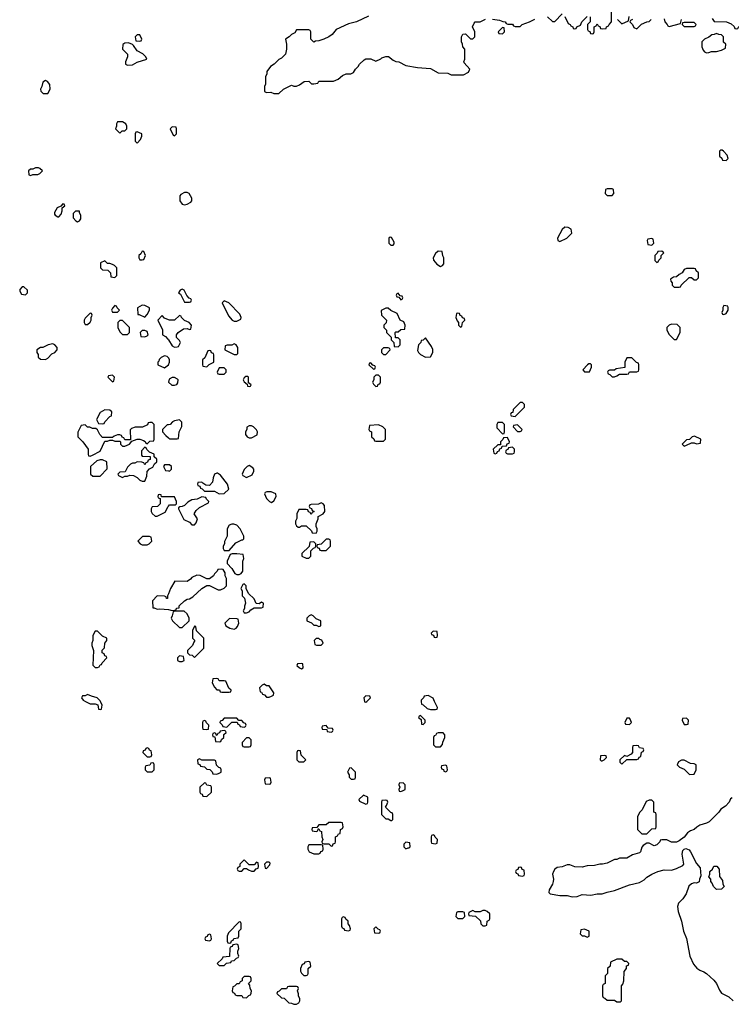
# Model space of a CAD drawing. Header units: inches. Extents: x 2789275 to 2951659, y 860290 to 1033804.
# Tile 96 of 256: x 2868804 to 2874530, y 977562 to 985488. Entities that reach past the tile are written whole.
import ezdxf

# ---------------------------------------------------------------- set-up
doc = ezdxf.new("R2010")
doc.units = ezdxf.units.IN
doc.header["$MEASUREMENT"] = 0
for name, color, linetype in [('C8967', 7, 'Continuous'), ('C8968', 7, 'Continuous'), ('C8977', 7, 'Continuous'), ('C8978', 7, 'Continuous')]:
    doc.layers.add(name, color=color, linetype=linetype)

msp = doc.modelspace()

# ---------------------------------------------------------------- linework, layer by layer
at = {"layer": 'C8967', "color": 2, "elevation": 2}
msp.add_lwpolyline([(2869334, 980000), (2869370, 979982), (2869410, 979982), (2869432.7, 979972.7), (2869438, 979938), (2869450, 979934), (2869462, 979938), (2869466, 979970), (2869452.7, 980000)], dxfattribs=at)
for points in [[(2869830, 979626), (2869818, 979622), (2869812.7, 979607.3), (2869798, 979602), (2869794, 979590), (2869830, 979554), (2869850, 979554), (2869862, 979558), (2869866, 979570), (2869862, 979602), (2869847.3, 979607.3), (2869842, 979622)], [(2869870, 979506), (2869858, 979502), (2869850, 979486), (2869818, 979482), (2869814, 979470), (2869814, 979450), (2869830, 979434), (2869870, 979434), (2869886, 979450), (2869886, 979490), (2869882, 979502)]]:
    msp.add_lwpolyline(points, close=True, dxfattribs=at)
at = {"layer": 'C8968', "color": 2, "elevation": 2}
for points in [[(2869770, 985366), (2869750, 985366), (2869734, 985350), (2869738, 985318), (2869770, 985314), (2869782, 985318), (2869786, 985330)], [(2869680.4, 985300.4), (2869650, 985298), (2869632.7, 985287.3), (2869632, 985250), (2869671.3, 985210), (2869671.1, 985188.9), (2869654, 985150), (2869654, 985130), (2869670, 985122), (2869710, 985124.7), (2869750, 985146), (2869826, 985170), (2869818, 985190), (2869793.6, 985213.6), (2869750, 985238), (2869720.4, 985280.4), (2869710, 985288)], [(2869010, 984998), (2868990, 984986), (2868982, 984950), (2868972, 984930), (2868972.7, 984912.7), (2868992.7, 984892.7), (2869030, 984894), (2869048, 984930), (2869047.3, 984967.3), (2869026, 984990)], [(2869630, 984666), (2869590, 984666), (2869582, 984650), (2869582, 984630), (2869574, 984610), (2869610, 984574), (2869627.3, 984592.7), (2869650, 984594), (2869666, 984610), (2869666, 984630), (2869658, 984650)], [(2869750, 984586), (2869738, 984582), (2869734, 984570), (2869734, 984510), (2869750, 984494), (2869776.4, 984523.6), (2869786, 984550), (2869786, 984570)], [(2868930, 984295.3), (2868910, 984286), (2868890, 984286), (2868874, 984270), (2868878, 984238), (2868890, 984234), (2868910, 984242), (2868950, 984242), (2868966, 984250), (2868986, 984270), (2868966, 984290), (2868954.6, 984294.6)], [(2869150, 984006), (2869134, 983986), (2869105.4, 983974.6), (2869083.6, 983936.4), (2869083.6, 983923.6), (2869090, 983914), (2869110, 983902), (2869118, 983902), (2869136.4, 983923.6), (2869146, 983950), (2869146, 983974), (2869166, 983990), (2869162, 984002)], [(2869252.7, 983947.3), (2869232.7, 983927.3), (2869232.7, 983892.7), (2869254, 983870), (2869270, 983862), (2869286, 983870), (2869295.3, 983884.7), (2869294.6, 983914.6), (2869286, 983934), (2869286, 983946)], [(2869790, 983626), (2869778, 983602), (2869762, 983590), (2869762, 983570), (2869770, 983554), (2869790, 983554), (2869802, 983558), (2869815.3, 983590), (2869802, 983622)], [(2869490, 983546), (2869454, 983530), (2869454, 983490), (2869470, 983474), (2869512.7, 983472.7), (2869534, 983450), (2869538, 983418), (2869570, 983414), (2869586, 983430), (2869586, 983490), (2869566, 983510), (2869550, 983518), (2869530, 983526), (2869510, 983526)], [(2868836.4, 983336.4), (2868823.6, 983336.4), (2868803.6, 983316.4), (2868803.6, 983303.6), (2868818, 983278), (2868850, 983274), (2868866, 983290), (2868866, 983310)], [(2869570, 983186), (2869550, 983166), (2869542, 983150), (2869550, 983134), (2869590, 983134), (2869606, 983150), (2869587.3, 983167.3), (2869582, 983182)], [(2869790, 983188.7), (2869752.7, 983167.3), (2869754, 983114), (2869766, 983114), (2869810, 983094), (2869830, 983114), (2869848, 983150), (2869847.3, 983167.3), (2869810, 983188)], [(2869370, 983126), (2869330, 983086), (2869322, 983070), (2869322, 983050), (2869330, 983034), (2869350, 983034), (2869370, 983054), (2869378, 983070), (2869378, 983090), (2869386, 983110), (2869382, 983122)], [(2869630, 983066), (2869610, 983066), (2869594, 983050), (2869594, 983010), (2869610, 982974), (2869630, 982954), (2869670, 982954), (2869686, 982970), (2869686, 983010)], [(2869810, 982986), (2869790, 982986), (2869774, 982970), (2869778, 982938), (2869810, 982934), (2869830, 982942), (2869838, 982950), (2869830, 982978)], [(2869070, 982878), (2869034, 982870), (2868990, 982848), (2868970, 982848), (2868942, 982830), (2868942, 982810), (2868951.6, 982791.6), (2868952.7, 982772.7), (2868970, 982754), (2869010, 982752), (2869030, 982762), (2869063.1, 982796.9), (2869086, 982810), (2869106, 982830), (2869106, 982850), (2869086, 982870)], [(2869550, 982626), (2869518, 982622), (2869514, 982610), (2869550, 982574), (2869562, 982578), (2869566, 982610)], [(2869490, 982348), (2869450, 982326), (2869422, 982270), (2869438, 982238), (2869470, 982234), (2869482, 982238), (2869488, 982252), (2869530, 982294), (2869542, 982298), (2869546, 982330), (2869530, 982346)], [(2869870, 982246), (2869850, 982246), (2869838, 982242), (2869832.7, 982227.3), (2869791.6, 982208.4), (2869732.7, 982207.3), (2869703.6, 982196.4), (2869692.7, 982187.3), (2869694, 982106), (2869650, 982106), (2869642, 982122), (2869627.3, 982127.3), (2869622, 982142), (2869610, 982146), (2869590, 982146), (2869563.6, 982136.4), (2869550, 982126), (2869470, 982126), (2869448.4, 982148.4), (2869430, 982186), (2869416.4, 982196.4), (2869390, 982198), (2869367.3, 982207.3), (2869348.4, 982208.4), (2869330, 982226), (2869298, 982222), (2869272.7, 982167.3), (2869272, 982130), (2869312, 982090), (2869354, 982030), (2869354, 981990), (2869358, 981978), (2869370, 981974), (2869390, 981982), (2869450, 982014), (2869490, 982094), (2869510, 982094), (2869530, 982102), (2869550, 982102), (2869570, 982094), (2869610, 982094), (2869614, 982090), (2869614, 982070), (2869630, 982054), (2869650, 982054), (2869686, 982070), (2869706, 982094), (2869750, 982112), (2869771.6, 982111.6), (2869799.6, 982099.6), (2869812.7, 982092.7), (2869818, 982078), (2869830, 982074), (2869850, 982094), (2869882, 982098), (2869886, 982110), (2869886, 982230)], [(2869810, 982046), (2869783.6, 982016.4), (2869783.6, 981983.6), (2869790, 981974), (2869852.7, 981972.7), (2869852.7, 981947.3), (2869838, 981942), (2869832.7, 981927.3), (2869818, 981922), (2869810, 981906), (2869802, 981922), (2869787.3, 981927.3), (2869750, 981928), (2869730, 981918), (2869710, 981918), (2869694, 981910), (2869670, 981886), (2869652.7, 981847.3), (2869610, 981846), (2869594, 981830), (2869598, 981818), (2869630, 981802), (2869650, 981814), (2869670, 981814), (2869690, 981822), (2869719.6, 981819.6), (2869750, 981802), (2869770, 981782), (2869790, 981774), (2869810, 981774), (2869827.3, 981812.7), (2869828.4, 981851.6), (2869847.3, 981872.7), (2869874.6, 981885.4), (2869887.3, 981912.7), (2869906, 981930), (2869906, 981950), (2869886, 981970), (2869886, 981990), (2869847.3, 982007.3), (2869827.3, 982027.3), (2869822, 982042)], [(2869470, 981946), (2869450, 981946), (2869423.6, 981936.4), (2869374, 981890), (2869374, 981830), (2869392.7, 981812.7), (2869450, 981814), (2869507.3, 981872.7), (2869506, 981930)], [(2869847.3, 981327.3), (2869792.7, 981327.3), (2869754, 981290), (2869774, 981270), (2869790, 981262), (2869830, 981262), (2869846, 981270), (2869866, 981290), (2869862, 981322)], [(2869430, 980566), (2869410, 980566), (2869392, 980530), (2869392, 980490), (2869384.7, 980470), (2869384.7, 980450), (2869398, 980410), (2869392.7, 980292.7), (2869410, 980274), (2869430, 980274), (2869442, 980278), (2869450, 980294), (2869462, 980298), (2869466, 980310), (2869506, 980350), (2869502, 980362), (2869490, 980366), (2869482, 980382), (2869466, 980390), (2869468.4, 980411.6), (2869487.3, 980432.7), (2869488, 980470), (2869506, 980490), (2869506, 980510), (2869470, 980526)]]:
    msp.add_lwpolyline(points, close=True, dxfattribs=at)
for points in [[(2870000, 983072.2), (2869970, 983086), (2869950, 983106), (2869914, 983070), (2869951.6, 982991.6), (2869954, 982950), (2869976.9, 982936.9), (2869996.9, 982916.9), (2870000, 982911.7)], [(2870000, 982766.7), (2869990, 982778), (2869970, 982782), (2869942, 982770), (2869926.4, 982753.6), (2869922, 982738), (2869914, 982730), (2869914, 982710), (2869970, 982684.7), (2870000, 982708.4)], [(2870000, 982227.7), (2869990, 982226), (2869954, 982190), (2869954, 982170), (2869979.6, 982139.6), (2870000, 982122.4)], [(2870000, 981906), (2869970, 981906), (2869962, 981890), (2869978, 981858), (2870000, 981855.2)], [(2870000, 981646), (2869946, 981646), (2869942, 981662), (2869930, 981666), (2869918, 981662), (2869914, 981650), (2869918, 981638), (2869934, 981634), (2869934, 981590), (2869911.6, 981568.4), (2869870, 981566), (2869862, 981550), (2869862, 981530), (2869870, 981514), (2869892.7, 981492.7), (2869910, 981492), (2869930, 981502), (2869975.3, 981524.7), (2869998, 981570), (2870000, 981572)], [(2870000, 980865), (2869994, 980850), (2869994, 980830), (2869986, 980830), (2869982, 980842), (2869968, 980848), (2869911.1, 980848.9), (2869872, 980810), (2869874, 980754), (2869886, 980754), (2869910, 980742), (2869930, 980744.7), (2869999.8, 980739.8), (2870000, 980739.7)], [(2869452.7, 980000), (2869450, 980006), (2869426, 980030), (2869381.2, 980041.2), (2869350, 980055.3), (2869330, 980046), (2869310, 980046), (2869302, 980030), (2869314, 980010), (2869334, 980000)]]:
    msp.add_lwpolyline(points, dxfattribs=at)
at = {"layer": 'C8977', "color": 2, "elevation": 2}
for points in [[(2871577.7, 980000), (2871578, 979998), (2871590, 979994), (2871596, 980000)], [(2872035.3, 980000), (2872038, 979978), (2872050, 979974), (2872083.6, 979943.6), (2872110, 979934), (2872150, 979934), (2872162, 979938), (2872166, 979950), (2872142.3, 980000)], [(2874536.9, 979223.1), (2874524.7, 979215.3), (2874512, 979190), (2874482, 979158), (2874447.1, 979132.9), (2874430, 979108), (2874351.3, 979030), (2874330, 979019), (2874276.9, 979003.1), (2874251.6, 978988.4), (2874231.6, 978968.4), (2874202, 978958), (2874178.8, 978941.2), (2874150, 978908.7), (2874110, 978878), (2874090, 978868), (2874050, 978868), (2874010, 978886), (2873970, 978886), (2873958, 978882), (2873954, 978870), (2873930, 978846), (2873910, 978838), (2873870, 978858), (2873850, 978858), (2873819.6, 978840.4), (2873810, 978826), (2873798, 978790), (2873790, 978782), (2873735.3, 978764.7), (2873690, 978739), (2873630, 978738), (2873610, 978728.7), (2873590, 978728), (2873530, 978699), (2873494, 978690), (2873470.8, 978689.2), (2873430, 978679), (2873370, 978677.2), (2873330, 978666.6), (2873270, 978669.3), (2873230, 978684), (2873210, 978684), (2873170, 978669.2), (2873130, 978662), (2873110.8, 978649.2), (2873098, 978630), (2873091.3, 978610), (2873098.8, 978570), (2873096, 978550), (2873090.8, 978530), (2873063.6, 978483.6), (2873062, 978462), (2873072, 978452), (2873150, 978438.8), (2873210, 978438.8), (2873250, 978426.8), (2873290, 978430.6), (2873330, 978446.8), (2873399.3, 978440.7), (2873450, 978450.6), (2873490, 978450.8), (2873530, 978466), (2873590, 978477.3), (2873710, 978524), (2873790, 978542), (2873830, 978564.7), (2873850, 978584.7), (2873890, 978610.8), (2873938, 978630), (2873990, 978644), (2874050, 978641), (2874090, 978654.8), (2874140.4, 978679.6), (2874149, 978691), (2874135.6, 978770), (2874139.3, 978800.7), (2874149.4, 978810.6), (2874164.8, 978815.2), (2874190, 978804.9), (2874201.6, 978790), (2874250, 978694.8), (2874280.7, 978660.7), (2874284.7, 978595.3), (2874274, 978570), (2874272.7, 978547.3), (2874250, 978538), (2874230, 978539), (2874210, 978532.7), (2874187.5, 978512.5), (2874166, 978450), (2874141, 978410), (2874104, 978376), (2874097.3, 978350), (2874102, 978310), (2874130, 978232), (2874145.5, 978150), (2874170, 978092), (2874197.3, 977950), (2874225.8, 977885.8), (2874253.2, 977853.2), (2874276.8, 977836.8), (2874310, 977824.7), (2874330, 977811.3), (2874390, 977756), (2874410.6, 977730), (2874434.8, 977674.8), (2874450.8, 977650.8), (2874510, 977622.8), (2874544.7, 977590)]]:
    msp.add_lwpolyline(points, dxfattribs=at)
for points in [[(2870290, 979846), (2870278, 979842), (2870274, 979830), (2870274, 979790), (2870278, 979778), (2870310, 979774), (2870322, 979778), (2870326, 979810), (2870307.3, 979827.3), (2870302, 979842)], [(2870550, 979866), (2870450, 979866), (2870432.7, 979847.3), (2870418, 979842), (2870414, 979830), (2870432.7, 979812.7), (2870438, 979798), (2870470, 979794), (2870510, 979834), (2870554, 979834), (2870558, 979818), (2870572.7, 979812.7), (2870578, 979798), (2870610, 979794), (2870622, 979798), (2870626, 979810), (2870622, 979822), (2870607.3, 979827.3), (2870590, 979846), (2870566, 979846)], [(2872030, 979886), (2872018, 979882), (2872014, 979870), (2872034, 979854), (2872038, 979818), (2872050, 979814), (2872066, 979830), (2872066, 979850)], [(2873710, 979866), (2873690, 979866), (2873674, 979830), (2873678, 979818), (2873710, 979814), (2873726, 979830), (2873716.4, 979856.4)], [(2874170, 979866), (2874138, 979862), (2874134, 979850), (2874150, 979814), (2874170, 979814), (2874182, 979818), (2874186, 979850)], [(2870450, 979766), (2870418, 979762), (2870412.7, 979747.3), (2870398, 979742), (2870390, 979726), (2870386, 979726), (2870382, 979742), (2870370, 979746), (2870358, 979742), (2870354, 979730), (2870358, 979718), (2870374, 979714), (2870378, 979678), (2870410, 979674), (2870422, 979678), (2870427.3, 979692.7), (2870446, 979710), (2870447.3, 979732.7), (2870466, 979750), (2870462, 979762)], [(2871270, 979806), (2871238, 979802), (2871234, 979790), (2871238, 979778), (2871274, 979774), (2871278, 979758), (2871310, 979754), (2871322, 979758), (2871326, 979770), (2871322, 979782), (2871286, 979786)], [(2872210, 979746), (2872170, 979746), (2872158, 979742), (2872150, 979726), (2872138, 979722), (2872134, 979710), (2872134, 979650), (2872150, 979634), (2872190, 979634), (2872207.3, 979652.7), (2872208.4, 979671.6), (2872226, 979710), (2872226, 979730)], [(2870650, 979706), (2870630, 979706), (2870594, 979670), (2870594, 979650), (2870598, 979638), (2870610, 979634), (2870650, 979634), (2870662, 979638), (2870666, 979650), (2870666, 979690)], [(2871050, 979606), (2871038, 979602), (2871034, 979590), (2871034, 979530), (2871050, 979514), (2871090, 979514), (2871106, 979530), (2871067.3, 979567.3), (2871062, 979602)], [(2873770, 979646), (2873738, 979642), (2873734, 979630), (2873734, 979590), (2873723.6, 979576.4), (2873690, 979558), (2873670, 979566), (2873634, 979530), (2873634, 979510), (2873650, 979494), (2873690, 979534), (2873770, 979534), (2873782, 979538), (2873787.3, 979552.7), (2873802, 979558), (2873807.3, 979592.7), (2873822, 979598), (2873826, 979610), (2873822, 979622), (2873790, 979626), (2873782, 979642)], [(2870250, 979538), (2870234, 979530), (2870238, 979498), (2870252.7, 979492.7), (2870258, 979478), (2870290, 979474), (2870310, 979454), (2870332.7, 979452.7), (2870352.7, 979432.7), (2870358, 979418), (2870390, 979414), (2870410, 979422), (2870426, 979430), (2870426, 979450), (2870422, 979462), (2870407.3, 979467.3), (2870387.3, 979487.3), (2870382, 979522), (2870370, 979526), (2870270, 979526)], [(2873510, 979566), (2873478, 979562), (2873474, 979530), (2873482, 979522), (2873490, 979522), (2873506, 979530), (2873526, 979550), (2873522, 979562)], [(2874150, 979526), (2874130, 979526), (2874105.4, 979514.6), (2874094, 979490), (2874114, 979470), (2874150, 979454), (2874192.7, 979412.7), (2874230, 979414), (2874246, 979450), (2874246, 979490), (2874230, 979498), (2874200.4, 979500.4)], [(2871470, 979466), (2871458, 979462), (2871442, 979430), (2871454, 979410), (2871454, 979390), (2871470, 979374), (2871490, 979374), (2871502, 979378), (2871506, 979390), (2871506, 979430)], [(2872230, 979486), (2872198, 979482), (2872194, 979470), (2872198, 979458), (2872212.7, 979452.7), (2872218, 979438), (2872230, 979434), (2872242, 979438), (2872246, 979450), (2872242, 979482)], [(2870290, 979346), (2870254, 979310), (2870254, 979270), (2870258, 979258), (2870272.7, 979252.7), (2870278, 979238), (2870310, 979234), (2870346, 979270), (2870346, 979310), (2870342, 979322), (2870310, 979326), (2870302, 979342)], [(2870810, 979386), (2870778, 979382), (2870774, 979370), (2870778, 979338), (2870810, 979334), (2870822, 979338), (2870826, 979350), (2870822, 979382)], [(2871890, 979346), (2871858, 979342), (2871854, 979330), (2871862, 979310), (2871854, 979290), (2871858, 979278), (2871870, 979274), (2871890, 979282), (2871906, 979290), (2871906, 979330)], [(2871570, 979246), (2871534, 979210), (2871538, 979198), (2871590, 979174), (2871602, 979178), (2871606, 979190), (2871606, 979230)], [(2871750, 979206), (2871718, 979202), (2871714, 979190), (2871714, 979090), (2871750, 979054), (2871770, 979054), (2871790, 979042), (2871798, 979042), (2871806, 979050), (2871806, 979090), (2871802, 979102), (2871790, 979106), (2871746, 979150), (2871756.4, 979163.6), (2871766, 979190), (2871762, 979202)], [(2873890, 979206), (2873870, 979206), (2873845.4, 979194.6), (2873812.7, 979127.3), (2873790, 979106), (2873774, 979070), (2873774, 978970), (2873810, 978934), (2873850, 978934), (2873890, 978974), (2873922, 978978), (2873926, 978990), (2873926, 979090), (2873922, 979102), (2873906, 979110), (2873906, 979190)], [(2871390, 979026), (2871290, 979026), (2871270, 979006), (2871210, 979006), (2871194, 978986), (2871158, 978982), (2871154, 978970), (2871158, 978958), (2871190, 978954), (2871202, 978958), (2871206, 978974), (2871210, 978974), (2871218, 978958), (2871232.7, 978952.7), (2871234, 978910), (2871242, 978890), (2871234, 978870), (2871238, 978858), (2871250, 978854), (2871290, 978854), (2871310, 978834), (2871322, 978838), (2871327.3, 978852.7), (2871342, 978858), (2871346, 978870), (2871346, 978910), (2871362, 978918), (2871370, 978934), (2871382, 978938), (2871386, 978970), (2871402, 978978), (2871406, 978990), (2871402, 979022)], [(2871910, 978866), (2871894, 978850), (2871894, 978830), (2871910, 978814), (2871930, 978822), (2871938, 978822), (2871946, 978830), (2871942, 978862)], [(2872130, 978926), (2872118, 978922), (2872114, 978910), (2872114, 978870), (2872118, 978858), (2872150, 978854), (2872162, 978858), (2872166, 978890), (2872147.3, 978907.3), (2872142, 978922)], [(2871230, 978846), (2871130, 978846), (2871122, 978830), (2871122, 978810), (2871134, 978790), (2871170, 978774), (2871210, 978774), (2871222, 978778), (2871227.3, 978792.7), (2871242, 978798), (2871246, 978810), (2871242, 978842)], [(2870610, 978726), (2870574, 978690), (2870574, 978670), (2870558, 978662), (2870554, 978650), (2870558, 978638), (2870570, 978634), (2870590, 978634), (2870610, 978654), (2870630, 978654), (2870643.6, 978643.6), (2870670, 978634), (2870690, 978634), (2870707.3, 978652.7), (2870722, 978658), (2870726, 978670), (2870722, 978702), (2870710, 978706), (2870690, 978686), (2870650, 978686)], [(2870810, 978706), (2870790, 978706), (2870774, 978690), (2870778, 978658), (2870790, 978654), (2870816.4, 978683.6), (2870818, 978698)], [(2872830, 978666), (2872818, 978662), (2872812.7, 978647.3), (2872798, 978642), (2872794, 978630), (2872798, 978618), (2872812.7, 978612.7), (2872818, 978598), (2872850, 978594), (2872862, 978598), (2872866, 978610), (2872862, 978642), (2872847.3, 978647.3), (2872842, 978662)], [(2874410, 978486), (2874386, 978510), (2874376.4, 978536.4), (2874366, 978550), (2874366, 978570), (2874348.4, 978588.4), (2874358, 978610), (2874358, 978630), (2874378, 978650), (2874390, 978674), (2874412.7, 978672.7), (2874431.1, 978651.1), (2874434, 978590), (2874459.6, 978559.6), (2874462, 978530), (2874471.3, 978511.3), (2874450, 978488)], [(2872370, 978306), (2872330, 978306), (2872318, 978302), (2872314, 978270), (2872330, 978254), (2872370, 978254), (2872386, 978270), (2872382, 978302)], [(2872550, 978318), (2872530, 978318), (2872510, 978306), (2872470, 978306), (2872450, 978318), (2872418, 978302), (2872414, 978290), (2872418, 978278), (2872472.7, 978272.7), (2872512.7, 978232.7), (2872514, 978210), (2872530, 978194), (2872550, 978194), (2872562, 978198), (2872566, 978230), (2872582, 978238), (2872586, 978250), (2872586, 978290), (2872566, 978310)], [(2871410, 978266), (2871398, 978262), (2871394, 978250), (2871394, 978190), (2871398, 978178), (2871412.7, 978172.7), (2871418, 978158), (2871450, 978154), (2871462, 978158), (2871466, 978170), (2871456.4, 978196.4), (2871446, 978210), (2871446, 978230), (2871427.3, 978247.3), (2871422, 978262)], [(2870570, 978226), (2870483.6, 978136.4), (2870474, 978110), (2870474, 978070), (2870478, 978058), (2870490, 978054), (2870502, 978058), (2870507.3, 978072.7), (2870522, 978078), (2870527.3, 978092.7), (2870562, 978098), (2870566, 978110), (2870566, 978150), (2870586, 978170), (2870586, 978210), (2870582, 978222)], [(2871670, 978186), (2871654, 978170), (2871658, 978138), (2871690, 978134), (2871702, 978138), (2871706, 978150), (2871702, 978162), (2871687.3, 978167.3)], [(2873350, 978166), (2873318, 978162), (2873314, 978130), (2873330, 978114), (2873350, 978114), (2873370, 978102), (2873386, 978110), (2873386, 978150)], [(2870330, 978126), (2870318, 978122), (2870312.7, 978107.3), (2870298, 978102), (2870294, 978090), (2870298, 978078), (2870330, 978074), (2870342, 978078), (2870346, 978090), (2870342, 978122)], [(2870550, 978046), (2870518, 978042), (2870512.7, 978027.3), (2870498, 978022), (2870494, 978010), (2870492.7, 977947.3), (2870438, 977942), (2870432.7, 977927.3), (2870394, 977890), (2870410, 977874), (2870450, 977874), (2870467.3, 977892.7), (2870502, 977898), (2870507.3, 977912.7), (2870530, 977914), (2870547.3, 977932.7), (2870562, 977938), (2870566, 977950), (2870558, 977970), (2870558, 977990), (2870566, 978010), (2870562, 978042)], [(2873650, 977926), (2873610, 977926), (2873558, 977902), (2873554, 977870), (2873534, 977850), (2873534, 977810), (2873514, 977790), (2873514, 977730), (2873498, 977722), (2873494, 977710), (2873494, 977630), (2873498, 977618), (2873512.7, 977612.7), (2873530, 977594), (2873590, 977594), (2873610, 977582), (2873630, 977582), (2873638, 977582), (2873646, 977590), (2873646, 977710), (2873656.4, 977723.6), (2873666, 977750), (2873667.3, 977827.3), (2873686, 977850), (2873687.3, 977872.7), (2873702, 977878), (2873706, 977890), (2873690, 977906), (2873670, 977906)], [(2871130, 977906), (2871098, 977902), (2871092.7, 977887.3), (2871078, 977882), (2871062, 977850), (2871062, 977830), (2871070, 977814), (2871090, 977794), (2871110, 977794), (2871122, 977798), (2871126, 977810), (2871126, 977850), (2871146, 977870), (2871142, 977902)], [(2870650, 977786), (2870610, 977786), (2870594, 977770), (2870594, 977750), (2870578, 977742), (2870570, 977726), (2870550, 977726), (2870532.7, 977707.3), (2870518, 977702), (2870514, 977670), (2870518, 977658), (2870532.7, 977652.7), (2870538, 977638), (2870550, 977634), (2870590, 977634), (2870598, 977618), (2870630, 977614), (2870647.3, 977632.7), (2870662, 977638), (2870667.3, 977652.7), (2870668, 977670), (2870658, 977690), (2870656.4, 977716.4), (2870646, 977730), (2870666, 977750), (2870666, 977770), (2870662, 977782)], [(2871030, 977706), (2870970, 977706), (2870958, 977702), (2870950, 977686), (2870910, 977686), (2870892.7, 977667.3), (2870878, 977662), (2870874, 977650), (2870910, 977614), (2870932.7, 977612.7), (2870970, 977574), (2870991.6, 977571.6), (2871010, 977562), (2871030, 977562), (2871050, 977574), (2871058, 977590), (2871058, 977610), (2871048.4, 977628.4), (2871047.3, 977647.3), (2871038, 977670), (2871046, 977690), (2871042, 977702)]]:
    msp.add_lwpolyline(points, close=True, dxfattribs=at)
at = {"layer": 'C8978', "color": 2, "elevation": 2}
for points in [[(2873051.6, 985511.6), (2873090, 985474), (2873110, 985474), (2873170, 985534)], [(2873394, 985510), (2873394, 985470), (2873374, 985450), (2873374, 985410), (2873378, 985398), (2873392.7, 985392.7), (2873398, 985378), (2873410, 985374), (2873422, 985378), (2873426, 985390), (2873426, 985430), (2873442, 985438), (2873450, 985454), (2873458, 985438), (2873472, 985432), (2873478, 985418), (2873490, 985414), (2873522, 985418), (2873526, 985430), (2873542, 985438), (2873546, 985450), (2873566, 985470), (2873566, 985550)], [(2871610, 985517.2), (2871514, 985470), (2871450, 985455.3), (2871351, 985409), (2871318, 985370), (2871290, 985349), (2871252, 985330), (2871210, 985317.2), (2871184.7, 985315.3), (2871170, 985308), (2871146, 985330), (2871146, 985390), (2871142, 985402), (2871130, 985406), (2871030, 985406), (2871016.9, 985383.1), (2870990, 985368), (2870971.1, 985348.9), (2870942, 985330), (2870951.3, 985290), (2870951.3, 985250), (2870942, 985210), (2870910, 985178), (2870890, 985168), (2870850.7, 985129.3), (2870822, 985110), (2870792, 985070), (2870791.6, 985048.4), (2870782, 985030), (2870782, 984970), (2870774, 984950), (2870774, 984910), (2870790, 984902), (2870823.6, 984903.6), (2870850, 984894), (2870890, 984894), (2870926, 984930), (2870990, 984962), (2871010, 984954), (2871030, 984954), (2871056.4, 984963.6), (2871091.6, 984991.6), (2871130, 984992), (2871152.7, 984972.7), (2871170, 984972), (2871202, 984978), (2871210, 984994), (2871330, 984994), (2871366, 985010), (2871400.4, 985039.6), (2871430, 985052), (2871467.3, 985052.7), (2871490, 985062), (2871506, 985090), (2871528.4, 985111.6), (2871538, 985130), (2871574.6, 985165.4), (2871590, 985172), (2871630, 985172), (2871670, 985154), (2871710, 985172), (2871719, 985181), (2871750, 985191), (2871770.7, 985190.7), (2871810, 985162), (2871830, 985152), (2871854, 985150), (2871910, 985118), (2872003.5, 985103.5), (2872110, 985094.8), (2872170, 985061), (2872250, 985058), (2872276.4, 985043.6), (2872374.6, 985045.4), (2872414.6, 985065.4), (2872426, 985090), (2872380.4, 985140.4), (2872378, 985150), (2872386, 985170), (2872386, 985250), (2872368.4, 985268.4), (2872368, 985290), (2872358, 985310), (2872358, 985350), (2872370, 985372), (2872390, 985374), (2872430, 985334), (2872450, 985334), (2872466, 985350), (2872466, 985390), (2872448, 985430), (2872460.2, 985459.8), (2872470, 985471.3), (2872510, 985471.3), (2872551.6, 985491.6)], [(2872608.9, 985491.1), (2872663.6, 985483.6), (2872692.7, 985472.7), (2872710, 985472), (2872718, 985458), (2872732.7, 985452.7), (2872770, 985452), (2872778, 985438), (2872790, 985434), (2872830, 985434), (2872846, 985450), (2872906, 985470), (2872948.4, 985491.6)], [(2873190, 985514), (2873218, 985458), (2873234, 985450), (2873238, 985438), (2873254, 985430), (2873258, 985418), (2873270, 985414), (2873282, 985418), (2873286, 985430), (2873315.3, 985444.7), (2873328, 985470), (2873370, 985514)], [(2873614, 985490), (2873650, 985454), (2873702, 985478), (2873707.3, 985512.7)], [(2873734, 985490), (2873718, 985482), (2873714, 985470), (2873734, 985450), (2873745.4, 985425.4), (2873770, 985414), (2873808.4, 985451.6), (2873850, 985472), (2873870, 985474), (2873886, 985490)], [(2873990, 985494), (2873994, 985470), (2874014, 985450), (2874018, 985438), (2874030, 985434), (2874122, 985458), (2874128, 985490)], [(2874376.9, 985496.9), (2874392.7, 985472.7), (2874491.6, 985471.6), (2874530, 985454), (2874552.7, 985432.7), (2874558, 985418), (2874570, 985414), (2874582, 985418), (2874590, 985434), (2874610, 985434), (2874630, 985442), (2874676.4, 985443.6), (2874706, 985470), (2874698, 985490)], [(2870000, 982911.7), (2870030, 982862), (2870050, 982852), (2870070, 982854), (2870082, 982858), (2870098, 982890), (2870090, 982906), (2870066, 982930), (2870066, 982950), (2870078, 982970), (2870120.4, 982999.6), (2870150, 983002), (2870170, 982994), (2870182, 982998), (2870186, 983030), (2870166, 983050), (2870130, 983066), (2870106, 983090), (2870102, 983102), (2870090, 983106), (2870050, 983068), (2870008.4, 983068.4), (2870000, 983072.2)], [(2870000, 982708.4), (2870002, 982710), (2870009, 982730), (2870008.7, 982750), (2870003.1, 982763.1), (2870000, 982766.7)], [(2870000, 982122.4), (2870010, 982114), (2870070, 982114), (2870082, 982118), (2870088, 982170), (2870107.3, 982212.7), (2870107.3, 982247.3), (2870090, 982266), (2870050, 982258), (2870034, 982250), (2870014, 982230), (2870000, 982227.7)], [(2870000, 981855.2), (2870010, 981854), (2870026, 981870), (2870026, 981890), (2870010, 981906), (2870000, 981906)], [(2870000, 981572), (2870010, 981582), (2870058, 981582), (2870066, 981590), (2870066, 981610), (2870050, 981646), (2870000, 981646)], [(2870000, 980739.7), (2870030, 980732), (2870050, 980734), (2870062, 980738), (2870066, 980750), (2870086, 980754), (2870088, 980770), (2870128.9, 980811.1), (2870150, 980822), (2870170, 980824.7), (2870198, 980842), (2870268, 980910), (2870310, 980934), (2870330, 980934), (2870399.6, 980899.6), (2870420.4, 980899.6), (2870450, 980912), (2870468.4, 980931.6), (2870468, 980990), (2870458, 981010), (2870456.4, 981036.4), (2870442, 981062), (2870430, 981066), (2870398, 981062), (2870394, 981050), (2870370, 981026), (2870362, 981010), (2870330, 980986), (2870310, 980986), (2870254.6, 981014.6), (2870230, 981015.3), (2870190, 980998), (2870176.9, 980983.1), (2870150, 980966), (2870052.7, 980967.3), (2870018, 980910), (2870000, 980865)], [(2871596, 980000), (2871626, 980030), (2871622, 980042), (2871590, 980046), (2871574, 980030), (2871577.7, 980000)], [(2872142.3, 980000), (2872130, 980026), (2872090, 980048), (2872058, 980042), (2872054, 980030), (2872034, 980010), (2872035.3, 980000)]]:
    msp.add_lwpolyline(points, dxfattribs=at)
for points in [[(2874230, 985466), (2874150, 985466), (2874138, 985462), (2874134, 985450), (2874150, 985434), (2874230, 985434), (2874242, 985438), (2874246, 985450)], [(2872690, 985426), (2872654, 985390), (2872658, 985378), (2872690, 985374), (2872706, 985390), (2872702, 985422)], [(2874410, 985378), (2874391.6, 985368.4), (2874372.7, 985367.3), (2874350, 985346), (2874314, 985330), (2874294, 985310), (2874294, 985270), (2874303.6, 985243.6), (2874314, 985230), (2874330, 985222), (2874350, 985224.7), (2874370, 985232), (2874410, 985232), (2874450, 985242), (2874482, 985258), (2874486, 985290), (2874468.4, 985308.4), (2874466, 985350), (2874450, 985366), (2874428.4, 985368.4)], [(2870030, 984626), (2870014, 984610), (2870038, 984558), (2870050, 984554), (2870066, 984570), (2870066, 984610), (2870062, 984622)], [(2874456.4, 984436.4), (2874443.6, 984436.4), (2874434, 984430), (2874434, 984390), (2874452.7, 984372.7), (2874458, 984358), (2874490, 984354), (2874506, 984370), (2874496.4, 984396.4), (2874466, 984430)], [(2870150, 984098), (2870130, 984098), (2870099.6, 984080.4), (2870092, 984070), (2870092, 984030), (2870110, 984002), (2870130, 983998), (2870150, 984002), (2870180.4, 984019.6), (2870188, 984030), (2870188, 984050), (2870168.4, 984088.4)], [(2873570, 984126), (2873530, 984126), (2873518, 984122), (2873514, 984090), (2873530, 984074), (2873570, 984074), (2873586, 984090), (2873582, 984122)], [(2873190, 983818), (2873170, 983798), (2873132, 983730), (2873134, 983710), (2873150, 983702), (2873206, 983730), (2873246, 983770), (2873242, 983802), (2873216.4, 983816.4)], [(2871783.6, 983736.4), (2871774, 983730), (2871774, 983690), (2871790, 983674), (2871810, 983674), (2871816.4, 983683.6), (2871816.4, 983696.4), (2871794.6, 983734.6)], [(2873890, 983726), (2873858, 983722), (2873854, 983710), (2873858, 983678), (2873890, 983674), (2873906, 983690), (2873902, 983722)], [(2872170, 983626), (2872150, 983606), (2872132, 983570), (2872132.7, 983552.7), (2872159.6, 983519.6), (2872190, 983502), (2872206, 983510), (2872216.4, 983523.6), (2872218, 983570), (2872208.4, 983588.4), (2872202, 983622)], [(2873970, 983626), (2873938, 983622), (2873932.7, 983607.3), (2873914, 983590), (2873914, 983550), (2873930, 983534), (2873942, 983538), (2873947.3, 983552.7), (2873966, 983570), (2873966, 983590), (2873986, 983610)], [(2874230, 983486), (2874170, 983486), (2874150, 983478), (2874134, 983450), (2874110, 983438), (2874090, 983418), (2874063.6, 983416.4), (2874042, 983398), (2874043.6, 983383.6), (2874054, 983370), (2874054, 983350), (2874070, 983334), (2874110, 983334), (2874122, 983338), (2874126, 983350), (2874190, 983414), (2874210, 983414), (2874230, 983394), (2874250, 983394), (2874266, 983410), (2874266, 983450), (2874247.3, 983467.3), (2874242, 983482)], [(2870110, 983318), (2870094, 983310), (2870082, 983290), (2870098, 983278), (2870130, 983214), (2870170, 983214), (2870182, 983218), (2870186, 983230), (2870182, 983242), (2870167.3, 983247.3), (2870147.3, 983267.3), (2870126, 983310)], [(2870450, 983226), (2870434, 983210), (2870483.6, 983103.6), (2870514, 983070), (2870530, 983062), (2870550, 983062), (2870582, 983078), (2870586, 983090), (2870576.4, 983116.4), (2870486, 983210)], [(2871850, 983286), (2871838, 983282), (2871834, 983270), (2871838, 983258), (2871854, 983254), (2871870, 983234), (2871882, 983238), (2871886, 983250), (2871882, 983262), (2871866, 983266)], [(2871770, 983166), (2871750, 983166), (2871712.7, 983147.3), (2871714, 983110), (2871754, 983070), (2871751.6, 983048.4), (2871734, 983030), (2871734, 983010), (2871754, 982990), (2871754, 982970), (2871792.7, 982932.7), (2871794, 982910), (2871814, 982890), (2871818, 982858), (2871850, 982854), (2871866, 982870), (2871866, 982910), (2871850, 982926), (2871827.3, 982927.3), (2871826, 982970), (2871830, 982974), (2871850, 982974), (2871870, 982994), (2871902, 982998), (2871906, 983030), (2871894.6, 983054.6), (2871866, 983070), (2871842, 983122), (2871790, 983146)], [(2874470, 983186), (2874462, 983170), (2874462, 983150), (2874454, 983130), (2874458, 983118), (2874470, 983114), (2874490, 983122), (2874506, 983150), (2874506, 983170), (2874502, 983182)], [(2872330, 983126), (2872318, 983122), (2872314, 983090), (2872323.6, 983063.6), (2872334, 983050), (2872334, 983030), (2872350, 983014), (2872362, 983018), (2872366, 983050), (2872386, 983070), (2872382, 983082), (2872367.3, 983087.3), (2872362, 983102), (2872347.3, 983107.3), (2872342, 983122)], [(2874050, 983038), (2874030, 983028), (2874012, 983010), (2874012, 982990), (2874030, 982954), (2874070, 982914), (2874090, 982914), (2874118, 982970), (2874118, 983010), (2874094, 983034)], [(2872070, 982926), (2872051.6, 982908.4), (2872034, 982906), (2872032, 982890), (2872012, 982870), (2872005.4, 982825.4), (2872012, 982810), (2872030, 982792), (2872070, 982772), (2872110, 982774), (2872128, 982810), (2872127.3, 982832.7), (2872118, 982858)], [(2870330, 982826), (2870318, 982822), (2870292.7, 982767.3), (2870274, 982750), (2870274, 982710), (2870278, 982698), (2870310, 982694), (2870328.4, 982711.6), (2870366, 982730), (2870366, 982790), (2870362, 982802), (2870347.3, 982807.3), (2870342, 982822)], [(2870530, 982878), (2870510, 982868), (2870472.7, 982867.3), (2870458, 982862), (2870454, 982830), (2870530, 982794), (2870550, 982794), (2870558, 982802), (2870558, 982850), (2870546, 982870)], [(2871770, 982846), (2871730, 982846), (2871714, 982830), (2871714, 982810), (2871730, 982794), (2871750, 982794), (2871786, 982830), (2871782, 982842)], [(2873730, 982766), (2873690, 982766), (2873674, 982730), (2873672.7, 982687.3), (2873603.6, 982676.4), (2873590, 982666), (2873550, 982666), (2873538, 982662), (2873534, 982650), (2873538, 982638), (2873552.7, 982632.7), (2873570, 982614), (2873590, 982614), (2873610, 982622), (2873630, 982634), (2873690, 982634), (2873702, 982638), (2873710, 982654), (2873770, 982654), (2873782, 982658), (2873786, 982670), (2873786, 982710), (2873782, 982722), (2873767.3, 982727.3)], [(2870450, 982686), (2870410, 982686), (2870394, 982650), (2870398, 982638), (2870410, 982634), (2870450, 982634), (2870466, 982650), (2870466, 982670)], [(2871630, 982726), (2871618, 982722), (2871614, 982710), (2871650, 982674), (2871662, 982678), (2871666, 982690), (2871662, 982702), (2871646, 982706)], [(2873398, 982718), (2873383.6, 982716.4), (2873374, 982710), (2873334, 982670), (2873350, 982654), (2873390, 982654), (2873406, 982690), (2873406, 982710)], [(2870050, 982608), (2870030, 982608), (2870005.4, 982594.6), (2870002, 982570), (2870027.1, 982547.1), (2870050, 982544.7), (2870068.4, 982551.6), (2870076.4, 982563.6), (2870078, 982590), (2870074.6, 982594.6)], [(2870636.4, 982616.4), (2870623.6, 982616.4), (2870610, 982606), (2870602, 982590), (2870610, 982574), (2870634, 982554), (2870638, 982538), (2870650, 982534), (2870662, 982538), (2870666, 982550), (2870646, 982566), (2870646, 982610)], [(2871690, 982626), (2871670, 982626), (2871654, 982610), (2871654, 982590), (2871642, 982570), (2871650, 982554), (2871670, 982534), (2871682, 982538), (2871687.3, 982552.7), (2871702, 982558), (2871706, 982570), (2871706, 982610)], [(2872850, 982406), (2872830, 982406), (2872774, 982350), (2872772.7, 982327.3), (2872758, 982322), (2872754, 982310), (2872758, 982298), (2872790, 982294), (2872866, 982370), (2872866, 982390)], [(2870670, 982218), (2870650, 982218), (2870632.7, 982207.3), (2870631.6, 982188.4), (2870622, 982170), (2870622, 982150), (2870634, 982130), (2870650, 982122), (2870670, 982122), (2870714.6, 982145.4), (2870718, 982170), (2870710, 982186), (2870686, 982210)], [(2871690, 982228), (2871618, 982222), (2871614, 982190), (2871618, 982178), (2871634, 982170), (2871634, 982130), (2871652.7, 982112.7), (2871658, 982098), (2871670, 982094), (2871730, 982094), (2871746, 982110), (2871746, 982190), (2871726, 982210)], [(2872690, 982246), (2872650, 982246), (2872642, 982230), (2872643.6, 982203.6), (2872690, 982154), (2872702, 982158), (2872706, 982170), (2872706, 982230)], [(2872810, 982226), (2872778, 982222), (2872774, 982210), (2872810, 982174), (2872830, 982174), (2872842, 982178), (2872846, 982190)], [(2872730, 982126), (2872698, 982122), (2872692.7, 982107.3), (2872674, 982090), (2872674, 982066), (2872650, 982066), (2872614, 982030), (2872618, 981998), (2872630, 981994), (2872642, 981998), (2872647.3, 982012.7), (2872662, 982018), (2872667.3, 982032.7), (2872682, 982038), (2872686, 982054), (2872722, 982058), (2872727.3, 982072.7), (2872742, 982078), (2872746, 982090)], [(2874234.6, 982134.6), (2874214, 982130), (2874192.7, 982107.3), (2874170, 982106), (2874134, 982070), (2874150, 982054), (2874170, 982062), (2874210, 982082), (2874230, 982082), (2874250, 982074), (2874282, 982078), (2874286, 982110)], [(2872770, 982046), (2872738, 982042), (2872732.7, 982027.3), (2872718, 982022), (2872714, 982010), (2872718, 981998), (2872730, 981994), (2872770, 981994), (2872782, 981998), (2872786, 982010), (2872786, 982030)], [(2870650, 981898), (2870634, 981890), (2870610, 981866), (2870594, 981830), (2870598, 981818), (2870630, 981802), (2870674.6, 981825.4), (2870687.3, 981852.7), (2870688, 981870), (2870680.4, 981880.4)], [(2870390, 981838), (2870371.6, 981828.4), (2870359.6, 981800.4), (2870356, 981764), (2870330, 981738), (2870300.4, 981740.4), (2870276.4, 981756.4), (2870270, 981766), (2870238, 981762), (2870234, 981750), (2870238, 981738), (2870252.7, 981732.7), (2870258, 981718), (2870272.7, 981712.7), (2870290, 981694), (2870370, 981694), (2870410, 981672), (2870450, 981674), (2870486, 981710), (2870475.3, 981750), (2870420.4, 981820.4), (2870396.4, 981836.4)], [(2870270, 981646), (2870231.6, 981628.4), (2870190, 981622), (2870156.9, 981603.1), (2870130, 981578), (2870110, 981568), (2870092.7, 981567.3), (2870082, 981558), (2870082, 981550), (2870125.4, 981465.4), (2870170, 981442), (2870190, 981422), (2870210, 981422), (2870223.1, 981436.9), (2870235.3, 981470), (2870208, 981510), (2870223.1, 981536.9), (2870250, 981562), (2870322, 981598), (2870326, 981610), (2870307.3, 981627.3), (2870302, 981642)], [(2870827.3, 981687.3), (2870792.7, 981687.3), (2870778, 981682), (2870774, 981670), (2870790, 981634), (2870814, 981610), (2870830, 981602), (2870850, 981614), (2870868, 981650), (2870866, 981670)], [(2871230, 981598), (2871207.3, 981587.3), (2871150, 981586), (2871138, 981582), (2871134, 981570), (2871138, 981558), (2871152.7, 981552.7), (2871158, 981538), (2871174, 981530), (2871158, 981522), (2871150, 981506), (2871142, 981522), (2871127.3, 981527.3), (2871122, 981542), (2871110, 981546), (2871050, 981546), (2871034, 981510), (2871032.7, 981472.7), (2871022, 981450), (2871022, 981430), (2871030, 981414), (2871043.6, 981403.6), (2871056.4, 981403.6), (2871070, 981414), (2871110, 981414), (2871152.7, 981372.7), (2871158, 981358), (2871190, 981354), (2871198, 981370), (2871198, 981390), (2871188, 981408), (2871188, 981430), (2871206, 981470), (2871206, 981490), (2871246, 981510), (2871258, 981530), (2871256.4, 981576.4), (2871246, 981590)], [(2870510, 981428), (2870490, 981418), (2870472, 981390), (2870472, 981330), (2870452.7, 981287.3), (2870451.6, 981268.4), (2870442, 981250), (2870442, 981230), (2870450, 981214), (2870490, 981214), (2870543.1, 981276.9), (2870590, 981302), (2870598, 981302), (2870606, 981310), (2870606, 981330), (2870578, 981390), (2870550, 981418), (2870527.3, 981427.3)], [(2871170, 981286), (2871138, 981282), (2871132.7, 981247.3), (2871074, 981190), (2871074, 981170), (2871110, 981154), (2871130, 981154), (2871146, 981170), (2871147.3, 981212.7), (2871167.3, 981232.7), (2871182, 981238), (2871186, 981250), (2871186, 981270)], [(2871290, 981306), (2871270, 981306), (2871230, 981266), (2871198, 981262), (2871194, 981250), (2871198, 981238), (2871212.7, 981232.7), (2871218, 981218), (2871230, 981214), (2871270, 981214), (2871306, 981250), (2871306, 981290), (2871302, 981302)], [(2870550, 981188), (2870512.7, 981187.3), (2870498, 981182), (2870474, 981130), (2870474, 981110), (2870512, 981070), (2870534, 981030), (2870550, 981022), (2870570, 981022), (2870586, 981030), (2870598, 981050), (2870598, 981130), (2870606, 981150), (2870602, 981182)], [(2870610, 980946), (2870598, 980942), (2870582, 980910), (2870594, 980890), (2870594, 980850), (2870611.6, 980831.6), (2870622, 980790), (2870612.7, 980767.3), (2870612, 980748), (2870602, 980730), (2870610, 980714), (2870630, 980714), (2870650, 980722), (2870663.1, 980736.9), (2870690, 980754), (2870750, 980754), (2870762, 980758), (2870766, 980790), (2870750, 980798), (2870730, 980786), (2870707.3, 980787.3), (2870690, 980826), (2870646, 980870), (2870626, 980910), (2870626, 980930)], [(2870127.3, 980727.3), (2870050, 980726), (2870038, 980722), (2870031.6, 980688.4), (2870022, 980670), (2870032, 980650), (2870090, 980594), (2870110, 980594), (2870166, 980650), (2870166, 980670), (2870150, 980706)], [(2871150, 980698), (2871134, 980690), (2871114, 980670), (2871114, 980650), (2871151.6, 980631.6), (2871170, 980614), (2871190, 980614), (2871210, 980602), (2871226, 980610), (2871226, 980650), (2871190, 980666), (2871166, 980690)], [(2870210, 980606), (2870194, 980570), (2870194, 980510), (2870214, 980490), (2870203.6, 980476.4), (2870194, 980450), (2870154, 980410), (2870154, 980390), (2870170, 980374), (2870191.6, 980371.6), (2870210, 980354), (2870286, 980430), (2870286, 980510), (2870227.3, 980567.3), (2870222, 980602)], [(2870492.7, 980667.3), (2870454, 980630), (2870462, 980610), (2870494, 980590), (2870530, 980582), (2870546, 980590), (2870556.4, 980603.6), (2870566, 980630), (2870562, 980662), (2870550, 980666)], [(2872130, 980566), (2872114, 980550), (2872118, 980538), (2872132.7, 980532.7), (2872138, 980518), (2872150, 980514), (2872162, 980518), (2872166, 980530), (2872162, 980562)], [(2871210, 980506), (2871190, 980506), (2871174, 980490), (2871178, 980458), (2871192.7, 980452.7), (2871230, 980454), (2871246, 980470), (2871233.6, 980493.6), (2871218, 980498)], [(2870090, 980366), (2870074, 980350), (2870074, 980330), (2870090, 980322), (2870110, 980322), (2870126, 980330), (2870122, 980362)], [(2871070, 980306), (2871038, 980302), (2871034, 980290), (2871054, 980270), (2871070, 980262), (2871086, 980270), (2871082, 980302)], [(2870390, 980186), (2870358, 980182), (2870352, 980150), (2870370, 980114), (2870390, 980094), (2870412.7, 980092.7), (2870418, 980078), (2870430, 980074), (2870490, 980074), (2870502, 980078), (2870506, 980090), (2870487.3, 980107.3), (2870462, 980162), (2870450, 980166), (2870410, 980166), (2870402, 980182)], [(2870770, 980138), (2870754, 980130), (2870734, 980110), (2870738, 980078), (2870750, 980074), (2870758, 980058), (2870772.7, 980052.7), (2870790, 980034), (2870810, 980034), (2870830, 980042), (2870846, 980050), (2870848, 980070), (2870810, 980126), (2870790, 980126)]]:
    msp.add_lwpolyline(points, close=True, dxfattribs=at)

doc.saveas('drawing.dxf')
